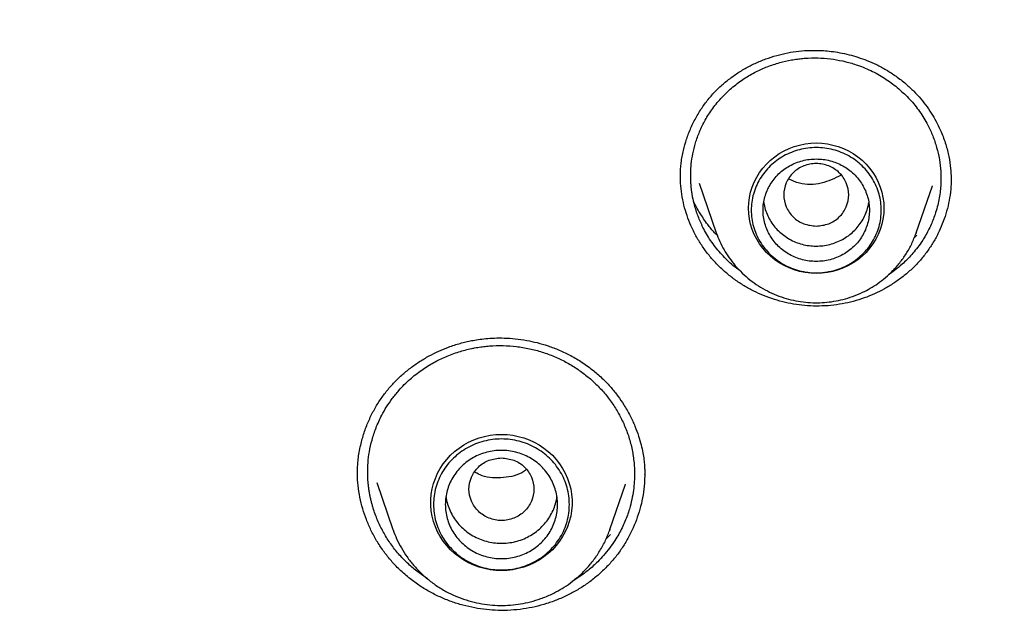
# Model space of a CAD drawing. Header units: millimetres. Extents: x 8 to 771, y 12 to 1627.
# Tile 78 of 93: x 349 to 365, y 1466 to 1476. Entities that reach past the tile are written whole.
import ezdxf

# ---------------------------------------------------------------- set-up
doc = ezdxf.new("R2010")
doc.units = ezdxf.units.MM

msp = doc.modelspace()

# ---------------------------------------------------------------- linework, layer by layer
at = {"color": 7, "linetype": 'Continuous', "lineweight": 30}
for p, q in [((364.292, 1473.347), (364.292, 1473.318)), ((360.029, 1473.263), (360.318, 1472.425)), ((363.703, 1472.425), (363.977, 1473.219)), ((363.975, 1473.22), (363.972, 1473.214)), ((360.32, 1472.419), (360.318, 1472.425)), ((363.713, 1472.382), (363.664, 1472.331)), ((363.7, 1472.418), (363.703, 1472.425)), ((363.703, 1472.425), (363.7, 1472.418)), ((360.724, 1471.779), (360.598, 1471.874)), ((359.105, 1468.34), (359.106, 1468.319)), ((354.569, 1468.201), (354.844, 1467.405)), ((358.518, 1467.405), (358.782, 1468.17)), ((358.78, 1468.171), (358.778, 1468.166)), ((354.844, 1467.405), (354.847, 1467.397)), ((354.847, 1467.397), (354.844, 1467.405)), ((358.525, 1467.322), (358.451, 1467.243)), ((358.51, 1467.384), (358.518, 1467.405)), ((358.518, 1467.405), (358.511, 1467.384)), ((355.43, 1466.569), (355.224, 1466.718))]:
    msp.add_line(p, q, dxfattribs=at)
at = {"color": 7, "linetype": 'Continuous', "lineweight": 30, "flags": 128}
for points in [[(362.01, 1471.736), (361.916, 1471.74), (361.822, 1471.751), (361.729, 1471.77), (361.638, 1471.796), (361.55, 1471.829), (361.465, 1471.869), (361.384, 1471.916), (361.307, 1471.969), (361.234, 1472.028), (361.168, 1472.092), (361.106, 1472.162), (361.051, 1472.236), (361.003, 1472.315), (360.961, 1472.397), (360.927, 1472.482), (360.9, 1472.569), (360.88, 1472.658), (360.869, 1472.749), (360.865, 1472.84), (360.869, 1472.931), (360.88, 1473.022), (360.9, 1473.111), (360.927, 1473.198), (360.961, 1473.283), (361.003, 1473.365), (361.051, 1473.444), (361.106, 1473.518), (361.168, 1473.588), (361.234, 1473.652), (361.307, 1473.711), (361.384, 1473.764), (361.465, 1473.811), (361.55, 1473.851), (361.638, 1473.884), (361.729, 1473.91), (361.822, 1473.929), (361.916, 1473.94), (362.01, 1473.944), (362.105, 1473.94), (362.199, 1473.929), (362.292, 1473.91), (362.382, 1473.884), (362.471, 1473.851), (362.556, 1473.811), (362.637, 1473.764), (362.714, 1473.711), (362.786, 1473.652), (362.853, 1473.588), (362.914, 1473.518), (362.969, 1473.444), (363.018, 1473.365), (363.059, 1473.283), (363.094, 1473.198), (363.121, 1473.111), (363.14, 1473.022), (363.152, 1472.931), (363.156, 1472.84), (363.152, 1472.749), (363.14, 1472.658), (363.121, 1472.569), (363.094, 1472.482), (363.059, 1472.397), (363.018, 1472.315), (362.969, 1472.236), (362.914, 1472.162), (362.853, 1472.092), (362.786, 1472.028), (362.714, 1471.969), (362.637, 1471.916), (362.556, 1471.869), (362.471, 1471.829), (362.382, 1471.796), (362.292, 1471.77), (362.199, 1471.751), (362.105, 1471.74), (362.01, 1471.736)], [(356.681, 1466.709), (356.585, 1466.712), (356.489, 1466.724), (356.395, 1466.742), (356.302, 1466.768), (356.212, 1466.801), (356.125, 1466.841), (356.042, 1466.887), (355.963, 1466.94), (355.888, 1466.998), (355.818, 1467.063), (355.755, 1467.132), (355.697, 1467.206), (355.645, 1467.285), (355.6, 1467.367), (355.563, 1467.452), (355.532, 1467.541), (355.509, 1467.631), (355.494, 1467.722), (355.486, 1467.815), (355.486, 1467.908), (355.494, 1468), (355.509, 1468.092), (355.532, 1468.182), (355.563, 1468.27), (355.6, 1468.355), (355.645, 1468.437), (355.697, 1468.516), (355.755, 1468.59), (355.818, 1468.66), (355.888, 1468.724), (355.963, 1468.783), (356.042, 1468.835), (356.125, 1468.882), (356.212, 1468.922), (356.302, 1468.954), (356.395, 1468.98), (356.489, 1468.999), (356.585, 1469.01), (356.681, 1469.014), (356.777, 1469.01), (356.873, 1468.999), (356.967, 1468.98), (357.06, 1468.954), (357.15, 1468.922), (357.237, 1468.882), (357.32, 1468.835), (357.4, 1468.783), (357.474, 1468.724), (357.544, 1468.66), (357.608, 1468.59), (357.665, 1468.516), (357.717, 1468.437), (357.762, 1468.355), (357.799, 1468.27), (357.83, 1468.182), (357.853, 1468.092), (357.868, 1468), (357.876, 1467.908), (357.876, 1467.815), (357.868, 1467.722), (357.853, 1467.631), (357.83, 1467.541), (357.799, 1467.452), (357.762, 1467.367), (357.717, 1467.285), (357.665, 1467.206), (357.608, 1467.132), (357.544, 1467.063), (357.474, 1466.998), (357.4, 1466.94), (357.32, 1466.887), (357.237, 1466.841), (357.15, 1466.801), (357.06, 1466.768), (356.967, 1466.742), (356.873, 1466.724), (356.777, 1466.712), (356.681, 1466.709)]]:
    msp.add_lwpolyline(points, dxfattribs=at)
at = {"color": 7, "linetype": 'Continuous', "lineweight": 30}
for points, knots in [([(399.764, 1463.137), (399.761, 1463.183), (399.754, 1463.286), (399.742, 1463.452), (399.728, 1463.646), (399.711, 1463.866), (399.69, 1464.112), (399.666, 1464.386), (399.639, 1464.682), (399.607, 1464.999), (399.571, 1465.338), (399.531, 1465.699), (399.486, 1466.073), (399.422, 1466.576), (399.335, 1467.2), (399.213, 1467.992), (399.07, 1468.829), (398.903, 1469.712), (398.727, 1470.56), (398.544, 1471.374), (398.355, 1472.155), (398.154, 1472.933), (397.942, 1473.705), (397.719, 1474.467), (397.474, 1475.261), (397.206, 1476.082), (396.913, 1476.927), (396.614, 1477.745), (396.309, 1478.537), (396.072, 1479.123), (395.909, 1479.514), (395.826, 1479.711), (395.748, 1479.895), (395.677, 1480.06), (395.613, 1480.208), (395.557, 1480.336), (395.508, 1480.447), (395.468, 1480.537), (395.437, 1480.607), (395.413, 1480.66), (395.393, 1480.706), (395.37, 1480.757), (395.34, 1480.822), (395.304, 1480.902), (395.254, 1481.013), (395.188, 1481.157), (395.103, 1481.341), (395.006, 1481.549), (394.898, 1481.777), (394.782, 1482.018), (394.638, 1482.315), (394.464, 1482.667), (394.258, 1483.075), (394.016, 1483.543), (393.735, 1484.073), (393.41, 1484.666), (393.066, 1485.276), (392.677, 1485.944), (392.244, 1486.661), (391.769, 1487.418), (391.283, 1488.164), (390.789, 1488.895), (390.288, 1489.61), (389.746, 1490.357), (389.163, 1491.132), (388.536, 1491.933), (387.901, 1492.712), (387.257, 1493.471), (386.609, 1494.208), (385.956, 1494.923), (385.297, 1495.619), (384.629, 1496.3), (383.995, 1496.923), (383.398, 1497.491), (382.84, 1498.007), (382.281, 1498.51), (381.725, 1498.996), (381.177, 1499.462), (380.637, 1499.91), (380.106, 1500.338), (379.602, 1500.735), (379.124, 1501.103), (378.671, 1501.443), (378.218, 1501.777), (377.756, 1502.11), (377.277, 1502.447), (376.781, 1502.788), (376.267, 1503.133), (375.736, 1503.481), (375.187, 1503.832), (374.619, 1504.184), (374.033, 1504.539), (373.429, 1504.893), (372.812, 1505.244), (372.113, 1505.631), (371.333, 1506.046), (370.473, 1506.486), (369.611, 1506.907), (368.704, 1507.331), (367.752, 1507.755), (366.754, 1508.176), (365.757, 1508.574), (364.76, 1508.95), (363.77, 1509.303), (362.787, 1509.632), (361.813, 1509.938), (360.84, 1510.224), (360.077, 1510.434), (359.523, 1510.579), (359.178, 1510.667), (358.826, 1510.754), (358.461, 1510.843), (358.076, 1510.933), (357.67, 1511.025), (357.242, 1511.118), (356.785, 1511.214), (356.299, 1511.312), (355.782, 1511.411), (355.242, 1511.509), (354.677, 1511.606), (354.089, 1511.701), (353.477, 1511.792), (352.842, 1511.88), (352.182, 1511.964), (351.498, 1512.042), (350.791, 1512.114), (350.059, 1512.18), (349.319, 1512.236), (348.571, 1512.282), (347.816, 1512.319), (347.04, 1512.347), (346.243, 1512.365), (345.705, 1512.367), (345.432, 1512.368)], [0, 0, 0, 0, 0.001713, 0.0037642, 0.0061565, 0.008892, 0.011972, 0.0153973, 0.0191688, 0.0231316, 0.0274168, 0.0320244, 0.0368537, 0.0416906, 0.0511932, 0.0606982, 0.0720166, 0.0833382, 0.094663, 0.1047771, 0.1148938, 0.1250131, 0.1351351, 0.1451609, 0.1549873, 0.1665156, 0.1777567, 0.1887105, 0.199377, 0.2097563, 0.2125603, 0.2153041, 0.2178181, 0.2200823, 0.2220966, 0.2238612, 0.2253759, 0.2266408, 0.2275638, 0.2282853, 0.228808, 0.2294532, 0.2304035, 0.2315106, 0.2327606, 0.2349637, 0.2375051, 0.2403849, 0.2436013, 0.2469922, 0.2504507, 0.256022, 0.26176, 0.2676649, 0.2758345, 0.2843033, 0.2930714, 0.3021386, 0.3133103, 0.3245375, 0.3356584, 0.346673, 0.3575813, 0.3683832, 0.3812052, 0.393874, 0.4063898, 0.4187544, 0.4310212, 0.4429976, 0.4549031, 0.4667378, 0.4785016, 0.4879775, 0.4974071, 0.5067649, 0.5159089, 0.5248169, 0.5334887, 0.5419245, 0.5501243, 0.5572863, 0.5642579, 0.5711093, 0.5781305, 0.5853531, 0.5927769, 0.6004022, 0.6082289, 0.616257, 0.6244865, 0.6329173, 0.6415493, 0.6503314, 0.6590814, 0.6710336, 0.6828944, 0.6946639, 0.7063421, 0.7197401, 0.733016, 0.7461705, 0.7592138, 0.7721489, 0.784748, 0.7972429, 0.8096338, 0.8219206, 0.826274, 0.8306142, 0.8349711, 0.8395466, 0.8443784, 0.8494665, 0.8548107, 0.8604112, 0.8665533, 0.8729765, 0.879681, 0.8866667, 0.8939336, 0.9014818, 0.9093111, 0.9174216, 0.9258132, 0.9344861, 0.9434401, 0.9526753, 0.9616403, 0.9708552, 0.9803201, 0.990035, 1, 1, 1, 1]), ([(294.076, 1462.442), (294.098, 1462.58), (294.152, 1462.91), (294.246, 1463.43), (294.354, 1464), (294.47, 1464.57), (294.593, 1465.138), (294.722, 1465.705), (294.859, 1466.27), (295.002, 1466.833), (295.151, 1467.395), (295.308, 1467.956), (295.471, 1468.514), (295.641, 1469.071), (295.818, 1469.626), (296.001, 1470.179), (296.191, 1470.729), (296.388, 1471.278), (296.591, 1471.824), (296.801, 1472.368), (297.017, 1472.91), (297.24, 1473.449), (297.469, 1473.985), (297.704, 1474.519), (297.947, 1475.051), (298.195, 1475.579), (298.45, 1476.105), (298.711, 1476.628), (298.978, 1477.148), (299.252, 1477.665), (299.531, 1478.179), (299.817, 1478.69), (300.109, 1479.197), (300.408, 1479.701), (300.712, 1480.202), (301.022, 1480.699), (301.338, 1481.193), (301.66, 1481.684), (301.988, 1482.17), (302.322, 1482.653), (302.661, 1483.133), (303.007, 1483.608), (303.358, 1484.08), (303.714, 1484.547), (304.076, 1485.011), (304.444, 1485.47), (304.817, 1485.926), (305.196, 1486.377), (305.58, 1486.824), (305.97, 1487.267), (306.365, 1487.705), (306.765, 1488.139), (307.17, 1488.568), (307.58, 1488.993), (307.995, 1489.413), (308.416, 1489.828), (308.841, 1490.239), (309.272, 1490.645), (309.707, 1491.046), (310.147, 1491.442), (310.591, 1491.834), (311.041, 1492.22), (311.495, 1492.601), (311.953, 1492.978), (312.416, 1493.349), (312.884, 1493.715), (313.356, 1494.075), (313.832, 1494.431), (314.312, 1494.781), (314.797, 1495.125), (315.285, 1495.464), (315.778, 1495.798), (316.275, 1496.126), (316.775, 1496.449), (317.28, 1496.766), (317.788, 1497.077), (318.3, 1497.383), (318.815, 1497.683), (319.334, 1497.977), (319.857, 1498.265), (320.383, 1498.548), (320.913, 1498.825), (321.445, 1499.095), (321.981, 1499.36), (322.52, 1499.619), (323.063, 1499.871), (323.608, 1500.118), (324.156, 1500.359), (324.707, 1500.593), (325.26, 1500.821), (325.817, 1501.043), (326.376, 1501.259), (326.938, 1501.469), (327.502, 1501.672), (328.068, 1501.869), (328.637, 1502.059), (329.208, 1502.244), (329.781, 1502.422), (330.357, 1502.593), (330.934, 1502.758), (331.513, 1502.917), (332.095, 1503.069), (332.678, 1503.214), (333.262, 1503.353), (333.849, 1503.486), (334.437, 1503.612), (335.026, 1503.731), (335.617, 1503.844), (336.209, 1503.95), (336.802, 1504.05), (337.397, 1504.143), (337.992, 1504.229), (338.589, 1504.309), (339.186, 1504.382), (339.784, 1504.449), (340.384, 1504.508), (340.983, 1504.561), (341.584, 1504.608), (342.184, 1504.647), (342.786, 1504.68), (343.387, 1504.706), (343.989, 1504.726), (344.591, 1504.738), (345.194, 1504.744), (345.796, 1504.744), (346.398, 1504.736), (347, 1504.722), (347.602, 1504.701), (348.204, 1504.674), (348.805, 1504.639), (349.406, 1504.598), (350.006, 1504.551), (350.605, 1504.496), (351.204, 1504.435), (351.802, 1504.368), (352.4, 1504.293), (352.996, 1504.212), (353.591, 1504.124), (354.186, 1504.03), (354.779, 1503.929), (355.371, 1503.821), (355.961, 1503.707), (356.55, 1503.586), (357.138, 1503.459), (357.724, 1503.325), (358.308, 1503.185), (358.891, 1503.038), (359.471, 1502.884), (360.05, 1502.724), (360.627, 1502.558), (361.202, 1502.385), (361.775, 1502.206), (362.346, 1502.02), (362.914, 1501.828), (363.48, 1501.63), (364.044, 1501.426), (364.605, 1501.215), (365.163, 1500.998), (365.719, 1500.774), (366.272, 1500.545), (366.823, 1500.309), (367.37, 1500.067), (367.915, 1499.82), (368.456, 1499.566), (368.995, 1499.306), (369.53, 1499.04), (370.062, 1498.768), (370.591, 1498.49), (371.116, 1498.206), (371.638, 1497.917), (372.156, 1497.621), (372.671, 1497.32), (373.182, 1497.013), (373.69, 1496.701), (374.193, 1496.383), (374.693, 1496.059), (375.189, 1495.729), (375.681, 1495.395), (376.169, 1495.054), (376.652, 1494.709), (377.132, 1494.357), (377.607, 1494.001), (378.078, 1493.639), (378.545, 1493.272), (379.007, 1492.9), (379.464, 1492.523), (379.917, 1492.141), (380.366, 1491.753), (380.809, 1491.361), (381.248, 1490.964), (381.683, 1490.561), (382.112, 1490.154), (382.536, 1489.743), (382.956, 1489.326), (383.37, 1488.905), (383.779, 1488.479), (384.183, 1488.049), (384.582, 1487.614), (384.976, 1487.175), (385.364, 1486.732), (385.747, 1486.284), (386.125, 1485.832), (386.497, 1485.376), (386.864, 1484.915), (387.225, 1484.451), (387.58, 1483.982), (387.93, 1483.51), (388.274, 1483.034), (388.612, 1482.554), (388.945, 1482.07), (389.272, 1481.583), (389.592, 1481.091), (389.907, 1480.597), (390.216, 1480.099), (390.519, 1479.597), (390.816, 1479.092), (391.107, 1478.584), (391.391, 1478.073), (391.67, 1477.558), (391.942, 1477.041), (392.208, 1476.52), (392.468, 1475.997), (392.722, 1475.47), (392.969, 1474.941), (393.209, 1474.409), (393.444, 1473.875), (393.672, 1473.337), (393.893, 1472.798), (394.108, 1472.256), (394.316, 1471.711), (394.518, 1471.165), (394.713, 1470.616), (394.902, 1470.064), (395.084, 1469.511), (395.259, 1468.956), (395.428, 1468.399), (395.59, 1467.84), (395.745, 1467.28), (395.893, 1466.717), (396.035, 1466.153), (396.17, 1465.588), (396.298, 1465.021), (396.419, 1464.452), (396.533, 1463.882), (396.641, 1463.311), (396.725, 1462.837), (396.771, 1462.552), (396.786, 1462.458)], [0, 0, 0, 0, 0.00297, 0.007066, 0.011161, 0.015257, 0.019352, 0.023448, 0.027543, 0.031639, 0.035734, 0.03983, 0.043925, 0.04802, 0.052116, 0.056211, 0.060306, 0.064402, 0.068497, 0.072593, 0.076688, 0.080783, 0.084878, 0.088974, 0.093069, 0.097164, 0.10126, 0.105355, 0.10945, 0.113545, 0.11764, 0.121736, 0.125831, 0.129926, 0.134021, 0.138116, 0.142211, 0.146306, 0.150401, 0.154497, 0.158592, 0.162687, 0.166782, 0.170877, 0.174972, 0.179067, 0.183162, 0.187256, 0.191351, 0.195446, 0.199541, 0.203636, 0.207731, 0.211826, 0.215921, 0.220015, 0.22411, 0.228205, 0.2323, 0.236395, 0.240489, 0.244584, 0.248679, 0.252773, 0.256868, 0.260963, 0.265057, 0.269152, 0.273247, 0.277341, 0.281436, 0.285531, 0.289625, 0.29372, 0.297814, 0.301909, 0.306003, 0.310098, 0.314192, 0.318287, 0.322381, 0.326476, 0.33057, 0.334665, 0.338759, 0.342854, 0.346948, 0.351042, 0.355137, 0.359231, 0.363326, 0.36742, 0.371514, 0.375609, 0.379703, 0.383797, 0.387892, 0.391986, 0.39608, 0.400175, 0.404269, 0.408363, 0.412458, 0.416552, 0.420646, 0.42474, 0.428835, 0.432929, 0.437023, 0.441117, 0.445212, 0.449306, 0.4534, 0.457494, 0.461589, 0.465683, 0.469777, 0.473871, 0.477966, 0.48206, 0.486154, 0.490248, 0.494342, 0.498437, 0.502531, 0.506625, 0.510719, 0.514814, 0.518908, 0.523002, 0.527096, 0.53119, 0.535285, 0.539379, 0.543473, 0.547567, 0.551662, 0.555756, 0.55985, 0.563944, 0.568039, 0.572133, 0.576227, 0.580321, 0.584416, 0.58851, 0.592604, 0.596698, 0.600793, 0.604887, 0.608981, 0.613076, 0.61717, 0.621264, 0.625359, 0.629453, 0.633547, 0.637642, 0.641736, 0.64583, 0.649925, 0.654019, 0.658113, 0.662208, 0.666302, 0.670397, 0.674491, 0.678585, 0.68268, 0.686774, 0.690869, 0.694963, 0.699058, 0.703152, 0.707247, 0.711341, 0.715436, 0.71953, 0.723625, 0.72772, 0.731814, 0.735909, 0.740003, 0.744098, 0.748193, 0.752287, 0.756382, 0.760477, 0.764571, 0.768666, 0.772761, 0.776856, 0.78095, 0.785045, 0.78914, 0.793235, 0.797329, 0.801424, 0.805519, 0.809614, 0.813709, 0.817804, 0.821899, 0.825994, 0.830089, 0.834184, 0.838278, 0.842373, 0.846468, 0.850564, 0.854659, 0.858754, 0.862849, 0.866944, 0.871039, 0.875134, 0.879229, 0.883324, 0.887419, 0.891515, 0.89561, 0.899705, 0.9038, 0.907895, 0.911991, 0.916086, 0.920181, 0.924276, 0.928372, 0.932467, 0.936562, 0.940658, 0.944753, 0.948848, 0.952944, 0.957039, 0.961134, 0.96523, 0.969325, 0.973421, 0.977516, 0.981611, 0.985707, 0.989802, 0.993898, 0.997993, 1, 1, 1, 1]), ([(359.711, 1473.36), (359.711, 1473.37), (359.711, 1473.391), (359.71, 1473.442), (359.713, 1473.516), (359.724, 1473.612), (359.739, 1473.715), (359.767, 1473.848), (359.813, 1474.012), (359.887, 1474.203), (359.98, 1474.389), (360.088, 1474.562), (360.21, 1474.72), (360.343, 1474.862), (360.487, 1474.99), (360.64, 1475.104), (360.803, 1475.206), (360.975, 1475.294), (361.155, 1475.368), (361.339, 1475.428), (361.527, 1475.472), (361.716, 1475.501), (361.88, 1475.512), (362.019, 1475.512), (362.138, 1475.507), (362.269, 1475.495), (362.415, 1475.473), (362.566, 1475.44), (362.72, 1475.395), (362.874, 1475.34), (363.034, 1475.27), (363.199, 1475.181), (363.367, 1475.074), (363.473, 1474.989), (363.528, 1474.944)], [0, 0, 0, 0, 0.007742, 0.016912, 0.033663, 0.053627, 0.074404, 0.095764, 0.135146, 0.176299, 0.217873, 0.258298, 0.297547, 0.335647, 0.372816, 0.409849, 0.446946, 0.484094, 0.521278, 0.558342, 0.594969, 0.631157, 0.666924, 0.688121, 0.709785, 0.734475, 0.762431, 0.793656, 0.822186, 0.853012, 0.886158, 0.92166, 0.959577, 1, 1, 1, 1]), ([(360.598, 1471.874), (360.534, 1471.933), (360.403, 1472.053), (360.238, 1472.262), (360.11, 1472.473), (360.017, 1472.679), (359.967, 1472.827), (359.94, 1472.932), (359.926, 1472.99), (359.915, 1473.048), (359.905, 1473.107), (359.897, 1473.167), (359.891, 1473.227), (359.885, 1473.315), (359.883, 1473.436), (359.893, 1473.595), (359.919, 1473.767), (359.965, 1473.95), (360.034, 1474.141), (360.13, 1474.338), (360.257, 1474.536), (360.414, 1474.725), (360.594, 1474.894), (360.786, 1475.036), (360.982, 1475.149), (361.183, 1475.239), (361.385, 1475.306), (361.54, 1475.341), (361.641, 1475.358), (361.69, 1475.365), (361.737, 1475.371), (361.784, 1475.375), (361.83, 1475.379), (361.932, 1475.385), (362.089, 1475.385), (362.302, 1475.364), (362.51, 1475.323), (362.732, 1475.258), (362.964, 1475.16), (363.2, 1475.027), (363.339, 1474.917), (363.408, 1474.862)], [0, 0, 0, 0, 0.04011, 0.081022, 0.122734, 0.154553, 0.18682, 0.196125, 0.205466, 0.214844, 0.224259, 0.23371, 0.243198, 0.252722, 0.275505, 0.300621, 0.328067, 0.357838, 0.389932, 0.424345, 0.46107, 0.500105, 0.53901, 0.575722, 0.610244, 0.642579, 0.6762, 0.707087, 0.714728, 0.722182, 0.729448, 0.736527, 0.74342, 0.750125, 0.782485, 0.81452, 0.846232, 0.877623, 0.918972, 0.959762, 1, 1, 1, 1]), ([(363.408, 1474.862), (363.472, 1474.803), (363.601, 1474.685), (363.765, 1474.477), (363.893, 1474.269), (363.986, 1474.064), (364.052, 1473.87), (364.098, 1473.667), (364.119, 1473.485), (364.122, 1473.335), (364.118, 1473.216), (364.107, 1473.102), (364.088, 1472.983), (364.06, 1472.859), (364.015, 1472.709), (363.945, 1472.533), (363.862, 1472.377), (363.78, 1472.249), (363.71, 1472.154), (363.629, 1472.057), (363.548, 1471.971), (363.452, 1471.88), (363.348, 1471.793), (363.266, 1471.737), (363.231, 1471.713)], [0, 0, 0, 0, 0.069442, 0.140329, 0.212673, 0.26791, 0.323977, 0.380879, 0.438621, 0.475083, 0.505141, 0.536826, 0.57014, 0.605086, 0.641664, 0.699583, 0.761183, 0.787582, 0.824005, 0.858282, 0.890412, 0.920393, 0.965572, 1, 1, 1, 1]), ([(363.528, 1474.944), (363.573, 1474.904), (363.662, 1474.823), (363.781, 1474.692), (363.887, 1474.556), (363.979, 1474.417), (364.058, 1474.275), (364.136, 1474.111), (364.205, 1473.924), (364.258, 1473.717), (364.288, 1473.525), (364.292, 1473.402), (364.294, 1473.347)], [0, 0, 0, 0, 0.097313, 0.192471, 0.285447, 0.376182, 0.464597, 0.550615, 0.674975, 0.793648, 0.906599, 1, 1, 1, 1]), ([(362.01, 1472.537), (361.938, 1472.545), (361.795, 1472.562), (361.611, 1472.683), (361.49, 1472.859), (361.446, 1473.067), (361.49, 1473.275), (361.611, 1473.452), (361.795, 1473.568), (362.01, 1473.611), (362.226, 1473.568), (362.41, 1473.452), (362.531, 1473.275), (362.575, 1473.067), (362.531, 1472.859), (362.41, 1472.683), (362.226, 1472.562), (362.082, 1472.545), (362.01, 1472.537)], [0, 0, 0, 0, 0.0625, 0.125, 0.1875, 0.25, 0.3125, 0.375, 0.4375, 0.5, 0.5625, 0.625, 0.6875, 0.75, 0.8125, 0.875, 0.9375, 1, 1, 1, 1]), ([(360.483, 1471.749), (360.421, 1471.805), (360.313, 1471.903), (360.179, 1472.061), (360.068, 1472.213), (359.971, 1472.374), (359.888, 1472.543), (359.821, 1472.716), (359.768, 1472.894), (359.732, 1473.077), (359.713, 1473.242), (359.713, 1473.346), (359.713, 1473.386)], [0, 0, 0, 0, 0.1314881, 0.2301745, 0.3288628, 0.4304039, 0.5319455, 0.6309304, 0.729914, 0.8318002, 0.9336833, 1, 1, 1, 1]), ([(364.293, 1473.35), (364.294, 1473.33), (364.296, 1473.25), (364.283, 1473.108), (364.254, 1472.926), (364.208, 1472.747), (364.147, 1472.574), (364.073, 1472.407), (363.982, 1472.245), (363.878, 1472.09), (363.76, 1471.944), (363.628, 1471.808), (363.482, 1471.683), (363.327, 1471.571), (363.166, 1471.474), (362.998, 1471.39), (362.822, 1471.319), (362.639, 1471.262), (362.451, 1471.22), (362.258, 1471.193), (362.061, 1471.182), (361.865, 1471.188), (361.674, 1471.208), (361.487, 1471.244), (361.301, 1471.295), (361.121, 1471.359), (360.95, 1471.437), (360.786, 1471.527), (360.629, 1471.63), (360.532, 1471.709), (360.483, 1471.749)], [0, 0, 0, 0, 0.011747, 0.047838, 0.084985, 0.122134, 0.158195, 0.194257, 0.231322, 0.268386, 0.305093, 0.341799, 0.379641, 0.417486, 0.453208, 0.488931, 0.525633, 0.562334, 0.599037, 0.63574, 0.673565, 0.711391, 0.747246, 0.7831, 0.81997, 0.856841, 0.892142, 0.927442, 0.963721, 1, 1, 1, 1]), ([(362.43, 1473.398), (362.321, 1473.345), (362.104, 1473.24), (361.776, 1473.23), (361.606, 1473.307), (361.547, 1473.334)], [0, 0, 0, 0, 0.3946233, 0.7917186, 1, 1, 1, 1]), ([(360.336, 1472.378), (360.321, 1472.394), (360.261, 1472.453), (360.159, 1472.579), (360.039, 1472.757), (359.962, 1472.89), (359.934, 1472.959), (359.934, 1472.959)], [0, 0, 0, 0, 0.090595, 0.34579, 0.67697, 0.998314, 1, 1, 1, 1]), ([(361.122, 1472.939), (361.123, 1472.926), (361.129, 1472.877), (361.155, 1472.792), (361.199, 1472.686), (361.258, 1472.588), (361.328, 1472.496), (361.385, 1472.444), (361.414, 1472.418)], [0, 0, 0, 0, 0.061106, 0.248885, 0.436663, 0.624442, 0.812221, 1, 1, 1, 1]), ([(361.414, 1472.418), (361.444, 1472.394), (361.505, 1472.346), (361.607, 1472.289), (361.716, 1472.245), (361.83, 1472.215), (361.947, 1472.199), (362.065, 1472.199), (362.182, 1472.213), (362.296, 1472.242), (362.405, 1472.285), (362.508, 1472.341), (362.602, 1472.41), (362.686, 1472.49), (362.758, 1472.58), (362.818, 1472.678), (362.863, 1472.783), (362.89, 1472.871), (362.897, 1472.924), (362.899, 1472.939)], [0, 0, 0, 0, 0.060953, 0.121905, 0.182858, 0.24381, 0.304763, 0.365715, 0.426668, 0.48762, 0.548573, 0.609525, 0.670478, 0.73143, 0.792383, 0.853336, 0.914288, 0.975241, 1, 1, 1, 1]), ([(360.318, 1472.425), (360.336, 1472.376), (360.374, 1472.277), (360.448, 1472.134), (360.536, 1471.996), (360.639, 1471.864), (360.756, 1471.74), (360.887, 1471.626), (361.029, 1471.525), (361.181, 1471.438), (361.338, 1471.366), (361.499, 1471.311), (361.663, 1471.272), (361.827, 1471.248), (361.99, 1471.239), (362.15, 1471.244), (362.308, 1471.263), (362.467, 1471.296), (362.63, 1471.346), (362.784, 1471.41), (362.927, 1471.485), (363.058, 1471.568), (363.186, 1471.668), (363.311, 1471.784), (363.429, 1471.918), (363.536, 1472.07), (363.631, 1472.237), (363.677, 1472.357), (363.7, 1472.418)], [0, 0, 0, 0, 0.035697, 0.07215, 0.109382, 0.147424, 0.186317, 0.226106, 0.266402, 0.306159, 0.345336, 0.383936, 0.421962, 0.459418, 0.496308, 0.532634, 0.568401, 0.604123, 0.642565, 0.684169, 0.717475, 0.752592, 0.789534, 0.828311, 0.868933, 0.911406, 0.95573, 1, 1, 1, 1]), ([(354.244, 1468.341), (354.244, 1468.363), (354.244, 1468.413), (354.248, 1468.498), (354.256, 1468.598), (354.272, 1468.712), (354.303, 1468.862), (354.352, 1469.038), (354.426, 1469.233), (354.515, 1469.414), (354.616, 1469.583), (354.729, 1469.739), (354.854, 1469.884), (354.99, 1470.016), (355.137, 1470.138), (355.292, 1470.246), (355.453, 1470.342), (355.618, 1470.424), (355.762, 1470.483), (355.883, 1470.525), (355.981, 1470.554), (356.079, 1470.579), (356.18, 1470.601), (356.293, 1470.621), (356.422, 1470.636), (356.57, 1470.646), (356.735, 1470.646), (356.918, 1470.634), (357.104, 1470.608), (357.29, 1470.567), (357.474, 1470.513), (357.665, 1470.44), (357.859, 1470.347), (358.056, 1470.232), (358.18, 1470.137), (358.244, 1470.089)], [0, 0, 0, 0, 0.01419, 0.030962, 0.050379, 0.072486, 0.096873, 0.137229, 0.176467, 0.214536, 0.251401, 0.287248, 0.322731, 0.358019, 0.39315, 0.428124, 0.462697, 0.496251, 0.528741, 0.547724, 0.56632, 0.584528, 0.602509, 0.622809, 0.646329, 0.673055, 0.70288, 0.735798, 0.771818, 0.804224, 0.83882, 0.875638, 0.914722, 0.956141, 1, 1, 1, 1]), ([(355.224, 1466.718), (355.171, 1466.763), (355.064, 1466.855), (354.92, 1467.011), (354.79, 1467.18), (354.676, 1467.364), (354.58, 1467.561), (354.523, 1467.718), (354.491, 1467.829), (354.475, 1467.891), (354.461, 1467.953), (354.449, 1468.016), (354.438, 1468.079), (354.43, 1468.143), (354.421, 1468.238), (354.415, 1468.369), (354.421, 1468.54), (354.444, 1468.726), (354.488, 1468.923), (354.556, 1469.13), (354.641, 1469.317), (354.736, 1469.482), (354.833, 1469.623), (354.962, 1469.782), (355.127, 1469.947), (355.325, 1470.103), (355.529, 1470.23), (355.739, 1470.333), (355.953, 1470.412), (356.119, 1470.455), (356.226, 1470.477), (356.279, 1470.486), (356.33, 1470.494), (356.381, 1470.5), (356.43, 1470.505), (356.539, 1470.515), (356.707, 1470.519), (356.933, 1470.504), (357.155, 1470.467), (357.37, 1470.411), (357.577, 1470.335), (357.773, 1470.24), (357.958, 1470.131), (358.071, 1470.044), (358.127, 1470.001)], [0, 0, 0, 0, 0.0300324, 0.0605126, 0.09144, 0.122814, 0.1546337, 0.1868985, 0.1962024, 0.2055425, 0.2149189, 0.2243315, 0.2337803, 0.2432653, 0.2527865, 0.2759123, 0.3012683, 0.3288524, 0.3586621, 0.3906947, 0.4249473, 0.4490212, 0.4740802, 0.5001233, 0.5385687, 0.5749532, 0.6092793, 0.6415496, 0.675251, 0.7063797, 0.7141102, 0.7216643, 0.729042, 0.7362434, 0.7432685, 0.7501173, 0.7822899, 0.8141916, 0.8458239, 0.8771885, 0.9082869, 0.9391206, 0.9696911, 1, 1, 1, 1]), ([(358.127, 1470.001), (358.18, 1469.957), (358.285, 1469.867), (358.427, 1469.713), (358.556, 1469.547), (358.669, 1469.366), (358.765, 1469.172), (358.842, 1468.967), (358.897, 1468.753), (358.927, 1468.547), (358.936, 1468.366), (358.932, 1468.211), (358.917, 1468.064), (358.89, 1467.909), (358.845, 1467.732), (358.774, 1467.535), (358.687, 1467.358), (358.597, 1467.209), (358.513, 1467.088), (358.415, 1466.969), (358.298, 1466.843), (358.163, 1466.722), (358.017, 1466.611), (357.921, 1466.551), (357.877, 1466.524)], [0, 0, 0, 0, 0.049248, 0.099302, 0.150163, 0.201834, 0.254317, 0.307616, 0.361734, 0.416672, 0.461223, 0.495257, 0.531529, 0.570224, 0.611342, 0.666144, 0.724739, 0.755474, 0.794018, 0.832192, 0.867688, 0.918893, 0.963231, 1, 1, 1, 1]), ([(358.244, 1470.089), (358.297, 1470.043), (358.401, 1469.955), (358.536, 1469.81), (358.653, 1469.664), (358.762, 1469.505), (358.859, 1469.335), (358.942, 1469.157), (359.003, 1468.992), (359.046, 1468.842), (359.075, 1468.708), (359.094, 1468.59), (359.103, 1468.487), (359.107, 1468.399), (359.107, 1468.348), (359.107, 1468.324)], [0, 0, 0, 0, 0.100682, 0.196304, 0.286817, 0.372146, 0.477705, 0.573774, 0.660285, 0.737226, 0.804633, 0.863413, 0.915376, 0.960832, 1, 1, 1, 1]), ([(356.681, 1468.617), (356.609, 1468.608), (356.466, 1468.592), (356.282, 1468.47), (356.161, 1468.295), (356.116, 1468.087), (356.161, 1467.879), (356.282, 1467.702), (356.466, 1467.585), (356.681, 1467.542), (356.897, 1467.585), (357.08, 1467.702), (357.201, 1467.879), (357.246, 1468.087), (357.201, 1468.295), (357.08, 1468.47), (356.897, 1468.592), (356.753, 1468.608), (356.681, 1468.617)], [0, 0, 0, 0, 0.0625, 0.125, 0.1875, 0.25, 0.3125, 0.375, 0.4375, 0.5, 0.5625, 0.625, 0.6875, 0.75, 0.8125, 0.875, 0.9375, 1, 1, 1, 1]), ([(355.112, 1466.589), (355.052, 1466.641), (354.942, 1466.735), (354.799, 1466.89), (354.676, 1467.046), (354.566, 1467.214), (354.471, 1467.39), (354.392, 1467.57), (354.329, 1467.757), (354.282, 1467.949), (354.254, 1468.144), (354.242, 1468.285), (354.245, 1468.36), (354.245, 1468.37)], [0, 0, 0, 0, 0.113499, 0.209104, 0.30471, 0.403074, 0.501438, 0.597034, 0.692629, 0.790993, 0.889355, 0.984862, 1, 1, 1, 1]), ([(359.106, 1468.349), (359.106, 1468.295), (359.104, 1468.175), (359.081, 1467.989), (359.041, 1467.797), (358.984, 1467.61), (358.912, 1467.429), (358.825, 1467.253), (358.721, 1467.083), (358.602, 1466.923), (358.469, 1466.773), (358.32, 1466.632), (358.161, 1466.506), (357.994, 1466.396), (357.821, 1466.3), (357.638, 1466.217), (357.447, 1466.148), (357.25, 1466.095), (357.046, 1466.057), (356.838, 1466.036), (356.63, 1466.033), (356.427, 1466.047), (356.226, 1466.076), (356.027, 1466.121), (355.831, 1466.183), (355.641, 1466.26), (355.456, 1466.354), (355.278, 1466.462), (355.168, 1466.547), (355.112, 1466.589)], [0, 0, 0, 0, 0.030779, 0.068435, 0.106093, 0.142488, 0.178883, 0.216285, 0.253686, 0.290842, 0.327998, 0.366313, 0.404628, 0.440684, 0.47674, 0.51378, 0.55082, 0.587937, 0.625052, 0.663301, 0.701551, 0.737828, 0.774105, 0.81141, 0.848715, 0.885974, 0.923232, 0.961617, 1, 1, 1, 1]), ([(357.1, 1468.419), (357.087, 1468.408), (356.983, 1468.321), (356.715, 1468.272), (356.418, 1468.271), (356.272, 1468.352), (356.232, 1468.374)], [0, 0, 0, 0, 0.0555423, 0.4534274, 0.8510478, 1, 1, 1, 1]), ([(355.742, 1467.961), (355.745, 1467.937), (355.754, 1467.873), (355.786, 1467.773), (355.836, 1467.663), (355.901, 1467.56), (355.978, 1467.466), (356.04, 1467.412), (356.07, 1467.385)], [0, 0, 0, 0, 0.108805, 0.287044, 0.465283, 0.643522, 0.821761, 1, 1, 1, 1]), ([(356.07, 1467.385), (356.103, 1467.361), (356.169, 1467.312), (356.279, 1467.255), (356.395, 1467.211), (356.516, 1467.182), (356.64, 1467.169), (356.764, 1467.172), (356.887, 1467.19), (357.007, 1467.224), (357.121, 1467.272), (357.228, 1467.335), (357.325, 1467.41), (357.411, 1467.496), (357.485, 1467.593), (357.545, 1467.699), (357.589, 1467.811), (357.614, 1467.899), (357.619, 1467.949), (357.62, 1467.96)], [0, 0, 0, 0, 0.061463, 0.122927, 0.18439, 0.245854, 0.307317, 0.368781, 0.430244, 0.491707, 0.553171, 0.614634, 0.676098, 0.737561, 0.799025, 0.860488, 0.921951, 0.983415, 1, 1, 1, 1]), ([(354.847, 1467.397), (354.866, 1467.346), (354.906, 1467.241), (354.985, 1467.089), (355.081, 1466.939), (355.192, 1466.796), (355.32, 1466.662), (355.462, 1466.538), (355.616, 1466.427), (355.781, 1466.333), (355.952, 1466.256), (356.127, 1466.196), (356.304, 1466.153), (356.482, 1466.127), (356.659, 1466.118), (356.834, 1466.123), (357.005, 1466.144), (357.177, 1466.18), (357.354, 1466.234), (357.522, 1466.304), (357.677, 1466.386), (357.819, 1466.476), (357.958, 1466.584), (358.093, 1466.71), (358.221, 1466.855), (358.337, 1467.02), (358.437, 1467.197), (358.486, 1467.323), (358.51, 1467.384)], [0, 0, 0, 0, 0.034109, 0.070706, 0.108107, 0.146339, 0.185436, 0.22544, 0.265937, 0.305889, 0.345257, 0.384044, 0.422254, 0.45989, 0.496955, 0.533452, 0.569384, 0.605268, 0.643887, 0.68568, 0.719133, 0.754403, 0.7915, 0.830434, 0.871213, 0.913843, 0.958325, 1, 1, 1, 1])]:
    msp.add_open_spline(points, degree=3, knots=knots, dxfattribs=at)
for points in [[(363.11, 1472.806), (363.109, 1472.76), (363.105, 1472.668), (363.076, 1472.531), (363.03, 1472.4), (362.966, 1472.275), (362.886, 1472.159), (362.79, 1472.055), (362.682, 1471.963), (362.562, 1471.886), (362.433, 1471.824), (362.296, 1471.78), (362.154, 1471.753), (362.01, 1471.743), (361.866, 1471.753), (361.725, 1471.78), (361.588, 1471.824), (361.459, 1471.886), (361.339, 1471.963), (361.23, 1472.055), (361.135, 1472.159), (361.055, 1472.275), (360.991, 1472.4), (360.945, 1472.531), (360.917, 1472.668), (360.907, 1472.806), (360.917, 1472.945), (360.945, 1473.082), (360.991, 1473.213), (361.055, 1473.338), (361.135, 1473.454), (361.23, 1473.558), (361.339, 1473.65), (361.459, 1473.727), (361.588, 1473.789), (361.725, 1473.833), (361.866, 1473.86), (362.01, 1473.87), (362.154, 1473.86), (362.296, 1473.833), (362.433, 1473.789), (362.562, 1473.727), (362.682, 1473.65), (362.79, 1473.558), (362.886, 1473.454), (362.966, 1473.338), (363.03, 1473.213), (363.076, 1473.082), (363.105, 1472.945), (363.109, 1472.853), (363.11, 1472.806)], [(362.01, 1471.939), (362.05, 1471.941), (362.128, 1471.944), (362.244, 1471.967), (362.356, 1472.003), (362.462, 1472.053), (362.56, 1472.116), (362.649, 1472.191), (362.726, 1472.277), (362.792, 1472.372), (362.844, 1472.474), (362.882, 1472.581), (362.905, 1472.693), (362.913, 1472.806), (362.905, 1472.92), (362.882, 1473.032), (362.844, 1473.139), (362.792, 1473.241), (362.726, 1473.336), (362.649, 1473.422), (362.56, 1473.497), (362.462, 1473.56), (362.356, 1473.61), (362.244, 1473.647), (362.128, 1473.669), (362.01, 1473.676), (361.893, 1473.669), (361.777, 1473.647), (361.665, 1473.61), (361.559, 1473.56), (361.461, 1473.497), (361.372, 1473.422), (361.294, 1473.336), (361.229, 1473.241), (361.176, 1473.139), (361.139, 1473.032), (361.115, 1472.92), (361.108, 1472.806), (361.115, 1472.693), (361.139, 1472.581), (361.176, 1472.474), (361.229, 1472.372), (361.294, 1472.277), (361.372, 1472.191), (361.461, 1472.116), (361.559, 1472.053), (361.665, 1472.003), (361.777, 1471.967), (361.893, 1471.944), (361.971, 1471.941), (362.01, 1471.939)], [(357.831, 1467.827), (357.829, 1467.779), (357.825, 1467.682), (357.795, 1467.54), (357.747, 1467.402), (357.68, 1467.272), (357.596, 1467.151), (357.497, 1467.042), (357.383, 1466.946), (357.258, 1466.865), (357.122, 1466.801), (356.98, 1466.754), (356.832, 1466.726), (356.681, 1466.716), (356.531, 1466.726), (356.383, 1466.754), (356.24, 1466.801), (356.104, 1466.865), (355.979, 1466.946), (355.866, 1467.042), (355.766, 1467.151), (355.682, 1467.272), (355.616, 1467.402), (355.567, 1467.54), (355.538, 1467.682), (355.528, 1467.827), (355.538, 1467.972), (355.567, 1468.115), (355.616, 1468.253), (355.682, 1468.383), (355.766, 1468.504), (355.866, 1468.613), (355.979, 1468.709), (356.104, 1468.79), (356.24, 1468.854), (356.383, 1468.901), (356.531, 1468.929), (356.681, 1468.939), (356.832, 1468.929), (356.98, 1468.901), (357.122, 1468.854), (357.258, 1468.79), (357.383, 1468.709), (357.497, 1468.613), (357.596, 1468.504), (357.68, 1468.383), (357.747, 1468.253), (357.795, 1468.115), (357.825, 1467.972), (357.829, 1467.876), (357.831, 1467.827)], [(356.681, 1466.912), (356.64, 1466.913), (356.557, 1466.916), (356.434, 1466.941), (356.316, 1466.979), (356.205, 1467.032), (356.101, 1467.099), (356.007, 1467.178), (355.925, 1467.268), (355.856, 1467.368), (355.801, 1467.476), (355.761, 1467.59), (355.737, 1467.708), (355.728, 1467.827), (355.737, 1467.947), (355.761, 1468.065), (355.801, 1468.179), (355.856, 1468.286), (355.925, 1468.386), (356.007, 1468.477), (356.101, 1468.556), (356.205, 1468.622), (356.316, 1468.676), (356.434, 1468.714), (356.557, 1468.738), (356.681, 1468.745), (356.805, 1468.738), (356.928, 1468.714), (357.046, 1468.676), (357.157, 1468.622), (357.261, 1468.556), (357.355, 1468.477), (357.437, 1468.386), (357.506, 1468.286), (357.561, 1468.179), (357.601, 1468.065), (357.626, 1467.947), (357.634, 1467.827), (357.626, 1467.708), (357.601, 1467.59), (357.561, 1467.476), (357.506, 1467.368), (357.437, 1467.268), (357.355, 1467.178), (357.261, 1467.099), (357.157, 1467.032), (357.046, 1466.979), (356.928, 1466.941), (356.805, 1466.916), (356.723, 1466.913), (356.681, 1466.912)]]:
    msp.add_open_spline(points, degree=3, dxfattribs=at)

doc.saveas('drawing.dxf')
